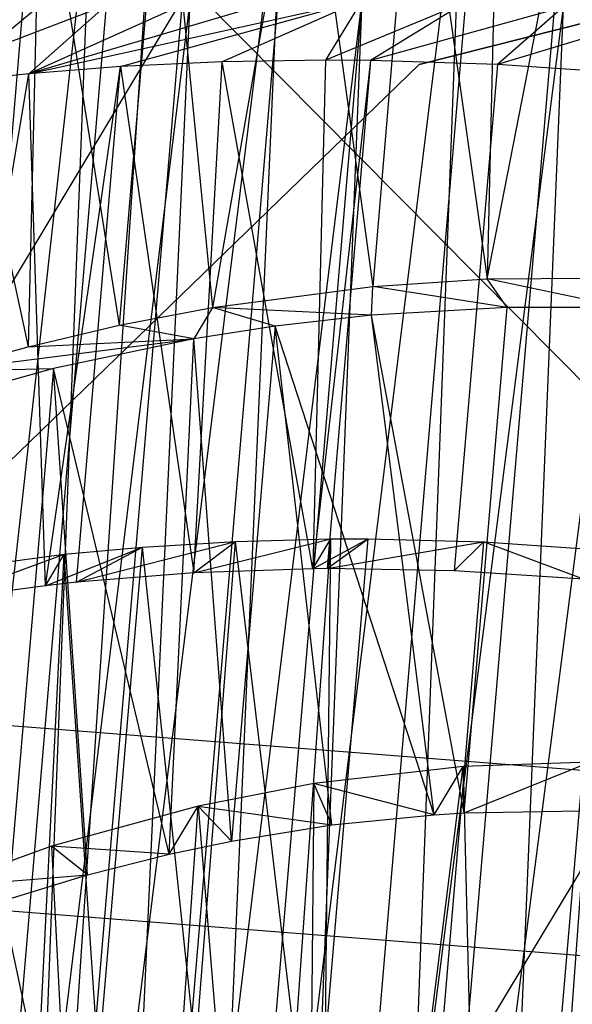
# Model space of a CAD drawing. Extents: x -263 to 235, y 0 to 1231.
# Tile 27 of 78: x -23.33 to -21.69, y 337.09 to 340.01. Entities that reach past the tile are written whole.
import ezdxf

# ---------------------------------------------------------------- set-up
doc = ezdxf.new("R2010")
doc.units = 0
doc.header["$LTSCALE"] = 25.4
doc.layers.get('0').update_dxf_attribs({"color": 13, "linetype": 'CONTINUOUS'})

# ---------------------------------------------------------------- blocks, each defined once
blk = doc.blocks.new('MONO-II-7705_STL_1')
at = {"color": 0}
for p, q in [((201.9443, 278.6655, 1096.5886), (257.9438, 371.7943, 32.121)), ((201.9443, 278.6655, 1096.5886), (257.9438, 371.7943, 32.121)), ((256.9075, 368.2043, 75.7527), (253.3876, 371.7546, 74.7725)), ((256.9075, 368.2043, 75.7527), (253.3876, 371.7546, 74.7725)), ((198.8913, 278.134, 1096.3815), (254.8908, 371.2628, 31.9139)), ((198.8913, 278.134, 1096.3815), (254.8908, 371.2628, 31.9139)), ((254.8908, 371.2628, 31.9139), (252.5202, 369.2786, 31.6156)), ((254.8908, 371.2628, 31.9139), (252.5202, 369.2786, 31.6156)), ((255.3875, 369.7584, 67.0561), (255.6824, 371.2667, 67.1793)), ((255.3875, 369.7584, 67.0561), (255.6824, 371.2667, 67.1793)), ((255.4231, 371.2628, 67.2054), (255.3875, 369.7584, 67.0561)), ((255.4231, 371.2628, 67.2054), (255.3875, 369.7584, 67.0561)), ((255.1773, 371.2509, 67.2421), (255.0485, 369.7357, 67.1027)), ((255.1773, 371.2509, 67.2421), (255.0485, 369.7357, 67.1027)), ((255.1773, 371.2509, 67.2421), (255.3875, 369.7584, 67.0561)), ((255.1773, 371.2509, 67.2421), (255.3875, 369.7584, 67.0561)), ((254.8447, 371.2222, 67.3103), (254.5739, 369.6736, 67.2049)), ((254.8447, 371.2222, 67.3103), (254.5739, 369.6736, 67.2049)), ((254.8447, 371.2222, 67.3103), (255.0485, 369.7357, 67.1027)), ((254.8447, 371.2222, 67.3103), (255.0485, 369.7357, 67.1027)), ((254.428, 371.1653, 67.4273), (254.2966, 369.6207, 67.2853)), ((254.428, 371.1653, 67.4273), (254.2966, 369.6207, 67.2853)), ((254.428, 371.1653, 67.4273), (254.5739, 369.6736, 67.2049)), ((254.428, 371.1653, 67.4273), (254.5739, 369.6736, 67.2049)), ((254.0635, 371.0966, 67.5602), (254.0269, 369.5574, 67.3789)), ((254.0635, 371.0966, 67.5602), (254.0269, 369.5574, 67.3789)), ((254.0635, 371.0966, 67.5602), (254.2966, 369.6207, 67.2853)), ((254.0635, 371.0966, 67.5602), (254.2966, 369.6207, 67.2853)), ((255.0627, 364.3893, 68.5718), (255.6326, 371.0902, 69.1881)), ((255.0627, 364.3893, 68.5718), (255.6326, 371.0902, 69.1881)), ((254.4938, 364.4244, 68.7166), (255.3167, 371.0839, 69.2507)), ((254.4938, 364.4244, 68.7166), (255.3167, 371.0839, 69.2507)), ((254.4938, 364.4244, 68.7166), (255.0587, 371.0681, 69.3276)), ((254.4938, 364.4244, 68.7166), (255.0587, 371.0681, 69.3276)), ((255.0627, 364.3893, 68.5718), (255.3167, 371.0839, 69.2507)), ((255.0627, 364.3893, 68.5718), (255.3167, 371.0839, 69.2507)), ((255.0627, 364.3893, 68.5718), (255.9247, 371.0832, 69.1595)), ((255.0627, 364.3893, 68.5718), (255.9247, 371.0832, 69.1595)), ((253.9632, 364.4463, 68.9693), (254.7836, 371.0404, 69.4374)), ((253.9632, 364.4463, 68.9693), (254.7836, 371.0404, 69.4374)), ((254.4938, 364.4244, 68.7166), (254.7836, 371.0404, 69.4374)), ((254.4938, 364.4244, 68.7166), (254.7836, 371.0404, 69.4374)), ((255.186, 370.3933, 31.2238), (257.7485, 371.0396, 31.2238)), ((257.7485, 371.0396, 27.2238), (255.186, 370.3933, 27.2238)), ((255.186, 370.3933, 31.2238), (257.7485, 371.0396, 31.2238)), ((257.7485, 371.0396, 27.2238), (255.186, 370.3933, 27.2238)), ((253.7116, 371.0131, 67.7179), (254.0269, 369.5574, 67.3789)), ((253.7116, 371.0131, 67.7179), (254.0269, 369.5574, 67.3789)), ((253.9632, 364.4463, 68.9693), (254.5208, 371.0035, 69.5723)), ((253.9632, 364.4463, 68.9693), (254.5208, 371.0035, 69.5723)), ((254.3993, 370.9829, 69.6459), (253.9632, 364.4463, 68.9693)), ((254.3993, 370.9829, 69.6459), (253.9632, 364.4463, 68.9693)), ((254.2139, 370.9471, 69.7739), (253.4913, 364.4541, 69.3202)), ((254.2139, 370.9471, 69.7739), (253.4913, 364.4541, 69.3202)), ((254.2139, 370.9471, 69.7739), (253.9632, 364.4463, 68.9693)), ((254.2139, 370.9471, 69.7739), (253.9632, 364.4463, 68.9693)), ((254.0401, 370.9083, 69.9137), (253.4913, 364.4541, 69.3202)), ((254.0401, 370.9083, 69.9137), (253.4913, 364.4541, 69.3202)), ((254.2597, 370.5693, 74.5353), (253.5957, 370.3169, 76.475)), ((254.2597, 370.5693, 74.5353), (253.5957, 370.3169, 76.475)), ((253.7021, 364.0121, 73.9323), (254.5072, 370.5799, 74.7015)), ((253.7021, 364.0121, 73.9323), (254.5072, 370.5799, 74.7015)), ((253.7021, 364.0121, 73.9323), (254.2597, 370.5693, 74.5353)), ((253.7021, 364.0121, 73.9323), (254.2597, 370.5693, 74.5353)), ((254.7686, 370.5856, 74.8422), (254.0285, 370.3663, 76.6938)), ((254.7686, 370.5856, 74.8422), (254.0285, 370.3663, 76.6938)), ((254.0285, 370.3663, 76.6938), (255.017, 370.5855, 74.9471)), ((254.0285, 370.3663, 76.6938), (255.017, 370.5855, 74.9471)), ((254.5072, 370.5799, 74.7015), (254.0285, 370.3663, 76.6938)), ((254.5072, 370.5799, 74.7015), (254.0285, 370.3663, 76.6938)), ((254.2597, 370.5693, 74.5353), (254.0285, 370.3663, 76.6938)), ((254.2597, 370.5693, 74.5353), (254.0285, 370.3663, 76.6938)), ((254.2037, 363.9419, 74.2312), (254.7686, 370.5856, 74.8422)), ((254.2037, 363.9419, 74.2312), (254.7686, 370.5856, 74.8422)), ((254.2037, 363.9419, 74.2312), (255.017, 370.5855, 74.9471)), ((254.2037, 363.9419, 74.2312), (255.017, 370.5855, 74.9471)), ((254.2037, 363.9419, 74.2312), (254.5072, 370.5799, 74.7015)), ((254.2037, 363.9419, 74.2312), (254.5072, 370.5799, 74.7015)), ((254.3006, 370.3873, 76.8059), (255.017, 370.5855, 74.9471)), ((254.3006, 370.3873, 76.8059), (255.017, 370.5855, 74.9471)), ((255.017, 370.5855, 74.9471), (254.6023, 370.4016, 76.9091)), ((255.017, 370.5855, 74.9471), (254.6023, 370.4016, 76.9091)), ((254.7548, 363.8771, 74.4261), (255.017, 370.5855, 74.9471)), ((254.7548, 363.8771, 74.4261), (255.017, 370.5855, 74.9471)), ((254.7548, 363.8771, 74.4261), (255.3246, 370.578, 75.0424)), ((254.7548, 363.8771, 74.4261), (255.3246, 370.578, 75.0424)), ((255.6133, 370.5634, 75.0997), (254.7548, 363.8771, 74.4261)), ((255.6133, 370.5634, 75.0997), (254.7548, 363.8771, 74.4261)), ((255.017, 370.5855, 74.9471), (254.9086, 370.4066, 76.9923)), ((255.017, 370.5855, 74.9471), (254.9086, 370.4066, 76.9923)), ((255.3246, 370.578, 75.0424), (254.9086, 370.4066, 76.9923)), ((255.3246, 370.578, 75.0424), (254.9086, 370.4066, 76.9923)), ((255.3246, 370.578, 75.0424), (255.0417, 370.4058, 77.0219)), ((255.3246, 370.578, 75.0424), (255.0417, 370.4058, 77.0219)), ((255.6133, 370.5634, 75.0997), (255.0417, 370.4058, 77.0219)), ((255.6133, 370.5634, 75.0997), (255.0417, 370.4058, 77.0219)), ((255.6133, 370.5634, 75.0997), (255.3341, 363.8202, 74.5096)), ((255.6133, 370.5634, 75.0997), (255.3341, 363.8202, 74.5096)), ((255.6133, 370.5634, 75.0997), (255.4183, 370.3938, 77.0846)), ((255.6133, 370.5634, 75.0997), (255.4183, 370.3938, 77.0846)), ((255.9056, 370.5411, 75.1276), (255.4183, 370.3938, 77.0846)), ((255.9056, 370.5411, 75.1276), (255.4183, 370.3938, 77.0846)), ((253.1745, 368.4459, 31.2238), (255.186, 370.3933, 31.2238)), ((255.186, 370.3933, 27.2238), (253.1745, 368.4459, 27.2238)), ((253.1745, 368.4459, 31.2238), (255.186, 370.3933, 31.2238)), ((255.186, 370.3933, 27.2238), (253.1745, 368.4459, 27.2238)), ((254.3006, 370.3873, 76.8059), (254.0285, 370.3663, 76.6938)), ((254.3006, 370.3873, 76.8059), (254.0285, 370.3663, 76.6938)), ((254.0782, 368.8491, 76.6291), (254.3006, 370.3873, 76.8059)), ((254.0782, 368.8491, 76.6291), (254.3006, 370.3873, 76.8059)), ((254.1703, 368.8592, 76.6652), (254.3006, 370.3873, 76.8059)), ((254.1703, 368.8592, 76.6652), (254.3006, 370.3873, 76.8059)), ((254.6023, 370.4016, 76.9091), (254.3006, 370.3873, 76.8059)), ((254.6023, 370.4016, 76.9091), (254.3006, 370.3873, 76.8059)), ((254.3006, 370.3873, 76.8059), (254.518, 368.8871, 76.7831)), ((254.3006, 370.3873, 76.8059), (254.518, 368.8871, 76.7831)), ((254.518, 368.8871, 76.7831), (254.6023, 370.4016, 76.9091)), ((254.518, 368.8871, 76.7831), (254.6023, 370.4016, 76.9091)), ((254.9086, 370.4066, 76.9923), (254.6023, 370.4016, 76.9091)), ((254.9086, 370.4066, 76.9923), (254.6023, 370.4016, 76.9091)), ((254.8709, 368.8994, 76.8742), (254.6023, 370.4016, 76.9091)), ((254.8709, 368.8994, 76.8742), (254.6023, 370.4016, 76.9091)), ((254.9086, 370.4066, 76.9923), (254.8709, 368.8994, 76.8742)), ((254.9086, 370.4066, 76.9923), (254.8709, 368.8994, 76.8742)), ((255.0417, 370.4058, 77.0219), (254.8709, 368.8994, 76.8742)), ((255.0417, 370.4058, 77.0219), (254.8709, 368.8994, 76.8742)), ((255.0417, 370.4058, 77.0219), (254.9086, 370.4066, 76.9923)), ((255.0417, 370.4058, 77.0219), (254.9086, 370.4066, 76.9923)), ((255.0417, 370.4058, 77.0219), (254.9135, 368.8998, 76.8833)), ((255.0417, 370.4058, 77.0219), (254.9135, 368.8998, 76.8833)), ((255.4183, 370.3938, 77.0846), (255.0417, 370.4058, 77.0219)), ((255.4183, 370.3938, 77.0846), (255.0417, 370.4058, 77.0219)), ((255.186, 370.3933, 31.2238), (255.186, 370.3933, 27.2238)), ((255.186, 370.3933, 31.2238), (255.186, 370.3933, 27.2238)), ((255.4183, 370.3938, 77.0846), (255.2905, 368.8934, 76.9466)), ((255.4183, 370.3938, 77.0846), (255.2905, 368.8934, 76.9466)), ((255.801, 370.3671, 77.1173), (255.4183, 370.3938, 77.0846)), ((255.801, 370.3671, 77.1173), (255.4183, 370.3938, 77.0846)), ((254.0285, 370.3663, 76.6938), (253.5957, 370.3169, 76.475)), ((254.0285, 370.3663, 76.6938), (253.5957, 370.3169, 76.475)), ((253.7641, 368.8062, 76.4898), (254.0285, 370.3663, 76.6938)), ((253.7641, 368.8062, 76.4898), (254.0285, 370.3663, 76.6938)), ((254.0782, 368.8491, 76.6291), (254.0285, 370.3663, 76.6938)), ((254.0782, 368.8491, 76.6291), (254.0285, 370.3663, 76.6938)), ((255.0485, 369.7357, 67.1027), (255.3875, 369.7584, 67.0561)), ((255.0485, 369.7357, 67.1027), (255.3875, 369.7584, 67.0561)), ((255.3875, 369.7584, 67.0561), (255.8144, 369.7611, 67.0278)), ((255.3875, 369.7584, 67.0561), (255.8144, 369.7611, 67.0278)), ((255.7942, 369.6728, 68.0249), (255.3875, 369.7584, 67.0561)), ((255.7942, 369.6728, 68.0249), (255.3875, 369.7584, 67.0561)), ((255.4473, 369.6738, 68.0524), (255.3875, 369.7584, 67.0561)), ((255.4473, 369.6738, 68.0524), (255.3875, 369.7584, 67.0561)), ((254.5739, 369.6736, 67.2049), (255.0485, 369.7357, 67.1027)), ((254.5739, 369.6736, 67.2049), (255.0485, 369.7357, 67.1027)), ((255.0448, 369.6505, 68.1202), (255.0485, 369.7357, 67.1027)), ((255.0448, 369.6505, 68.1202), (255.0485, 369.7357, 67.1027)), ((255.4473, 369.6738, 68.0524), (255.0485, 369.7357, 67.1027)), ((255.4473, 369.6738, 68.0524), (255.0485, 369.7357, 67.1027)), ((254.2966, 369.6207, 67.2853), (254.5739, 369.6736, 67.2049)), ((254.2966, 369.6207, 67.2853), (254.5739, 369.6736, 67.2049)), ((254.5739, 369.6736, 67.2049), (254.5179, 369.5804, 68.2705)), ((254.5739, 369.6736, 67.2049), (254.5179, 369.5804, 68.2705)), ((255.0448, 369.6505, 68.1202), (254.5739, 369.6736, 67.2049)), ((255.0448, 369.6505, 68.1202), (254.5739, 369.6736, 67.2049)), ((254.7592, 369.6181, 68.1927), (254.5739, 369.6736, 67.2049)), ((254.7592, 369.6181, 68.1927), (254.5739, 369.6736, 67.2049)), ((255.4473, 369.6738, 68.0524), (255.0448, 369.6505, 68.1202)), ((255.4473, 369.6738, 68.0524), (255.0448, 369.6505, 68.1202)), ((255.3197, 368.1761, 67.9147), (255.4473, 369.6738, 68.0524)), ((255.3197, 368.1761, 67.9147), (255.4473, 369.6738, 68.0524)), ((255.7942, 369.6728, 68.0249), (255.4473, 369.6738, 68.0524)), ((255.7942, 369.6728, 68.0249), (255.4473, 369.6738, 68.0524)), ((255.0448, 369.6505, 68.1202), (254.7592, 369.6181, 68.1927)), ((255.0448, 369.6505, 68.1202), (254.7592, 369.6181, 68.1927)), ((255.3197, 368.1761, 67.9147), (255.0448, 369.6505, 68.1202)), ((255.3197, 368.1761, 67.9147), (255.0448, 369.6505, 68.1202)), ((255.2303, 368.1706, 67.9261), (255.0448, 369.6505, 68.1202)), ((255.2303, 368.1706, 67.9261), (255.0448, 369.6505, 68.1202)), ((254.0269, 369.5574, 67.3789), (254.2966, 369.6207, 67.2853)), ((254.0269, 369.5574, 67.3789), (254.2966, 369.6207, 67.2853)), ((254.5179, 369.5804, 68.2705), (254.2966, 369.6207, 67.2853)), ((254.5179, 369.5804, 68.2705), (254.2966, 369.6207, 67.2853)), ((254.7592, 369.6181, 68.1927), (254.5179, 369.5804, 68.2705)), ((254.7592, 369.6181, 68.1927), (254.5179, 369.5804, 68.2705)), ((254.7592, 369.6181, 68.1927), (254.6295, 368.0923, 68.0524)), ((254.7592, 369.6181, 68.1927), (254.6295, 368.0923, 68.0524)), ((255.2303, 368.1706, 67.9261), (254.7592, 369.6181, 68.1927)), ((255.2303, 368.1706, 67.9261), (254.7592, 369.6181, 68.1927)), ((254.9275, 368.1402, 67.9788), (254.7592, 369.6181, 68.1927)), ((254.9275, 368.1402, 67.9788), (254.7592, 369.6181, 68.1927)), ((253.7667, 369.4849, 67.4846), (254.5179, 369.5804, 68.2705)), ((253.7667, 369.4849, 67.4846), (254.5179, 369.5804, 68.2705)), ((254.0269, 369.5574, 67.3789), (254.5179, 369.5804, 68.2705)), ((254.0269, 369.5574, 67.3789), (254.5179, 369.5804, 68.2705)), ((254.5179, 369.5804, 68.2705), (254.1018, 369.4928, 68.4433)), ((254.5179, 369.5804, 68.2705), (254.1018, 369.4928, 68.4433)), ((254.445, 368.0536, 68.1091), (254.5179, 369.5804, 68.2705)), ((254.445, 368.0536, 68.1091), (254.5179, 369.5804, 68.2705)), ((254.6295, 368.0923, 68.0524), (254.5179, 369.5804, 68.2705)), ((254.6295, 368.0923, 68.0524), (254.5179, 369.5804, 68.2705)), ((253.7667, 369.4849, 67.4846), (254.0269, 369.5574, 67.3789)), ((253.7667, 369.4849, 67.4846), (254.0269, 369.5574, 67.3789)), ((254.1018, 369.4928, 68.4433), (253.7049, 369.382, 68.6599)), ((254.1018, 369.4928, 68.4433), (253.7049, 369.382, 68.6599)), ((253.7667, 369.4849, 67.4846), (254.1018, 369.4928, 68.4433)), ((253.7667, 369.4849, 67.4846), (254.1018, 369.4928, 68.4433)), ((254.1018, 369.4928, 68.4433), (253.9681, 367.9206, 68.2988)), ((254.1018, 369.4928, 68.4433), (253.9681, 367.9206, 68.2988)), ((254.445, 368.0536, 68.1091), (254.1018, 369.4928, 68.4433)), ((254.445, 368.0536, 68.1091), (254.1018, 369.4928, 68.4433)), ((254.2028, 367.9921, 68.1974), (254.1018, 369.4928, 68.4433)), ((254.2028, 367.9921, 68.1974), (254.1018, 369.4928, 68.4433)), ((254.518, 368.8871, 76.7831), (254.9241, 368.9879, 75.8628)), ((254.518, 368.8871, 76.7831), (254.9241, 368.9879, 75.8628)), ((254.642, 368.9806, 75.7777), (254.9241, 368.9879, 75.8628)), ((254.642, 368.9806, 75.7777), (254.9241, 368.9879, 75.8628)), ((254.819, 367.4877, 75.7307), (254.9241, 368.9879, 75.8628)), ((254.819, 367.4877, 75.7307), (254.9241, 368.9879, 75.8628)), ((254.8709, 368.8994, 76.8742), (255.0348, 368.9881, 75.89)), ((254.8709, 368.8994, 76.8742), (255.0348, 368.9881, 75.89)), ((254.8709, 368.8994, 76.8742), (254.9241, 368.9879, 75.8628)), ((254.8709, 368.8994, 76.8742), (254.9241, 368.9879, 75.8628)), ((254.9076, 367.4904, 75.7523), (255.0348, 368.9881, 75.89)), ((254.9076, 367.4904, 75.7523), (255.0348, 368.9881, 75.89)), ((254.9076, 367.4904, 75.7523), (254.9241, 368.9879, 75.8628)), ((254.9076, 367.4904, 75.7523), (254.9241, 368.9879, 75.8628)), ((254.9135, 368.8998, 76.8833), (255.0348, 368.9881, 75.89)), ((254.9135, 368.8998, 76.8833), (255.0348, 368.9881, 75.89)), ((254.9241, 368.9879, 75.8628), (255.0348, 368.9881, 75.89)), ((254.9241, 368.9879, 75.8628), (255.0348, 368.9881, 75.89)), ((255.0348, 368.9881, 75.89), (255.3774, 368.9792, 75.953)), ((255.0348, 368.9881, 75.89), (255.3774, 368.9792, 75.953)), ((254.0782, 368.8491, 76.6291), (254.3658, 368.9638, 75.6714)), ((254.0782, 368.8491, 76.6291), (254.3658, 368.9638, 75.6714)), ((254.1342, 368.9423, 75.5635), (254.3658, 368.9638, 75.6714)), ((254.1342, 368.9423, 75.5635), (254.3658, 368.9638, 75.6714)), ((254.1703, 368.8592, 76.6652), (254.642, 368.9806, 75.7777)), ((254.1703, 368.8592, 76.6652), (254.642, 368.9806, 75.7777)), ((254.1703, 368.8592, 76.6652), (254.3658, 368.9638, 75.6714)), ((254.1703, 368.8592, 76.6652), (254.3658, 368.9638, 75.6714)), ((254.236, 367.438, 75.531), (254.3658, 368.9638, 75.6714)), ((254.236, 367.438, 75.531), (254.3658, 368.9638, 75.6714)), ((254.3658, 368.9638, 75.6714), (254.642, 368.9806, 75.7777)), ((254.3658, 368.9638, 75.6714), (254.642, 368.9806, 75.7777)), ((254.5236, 367.4697, 75.6422), (254.3658, 368.9638, 75.6714)), ((254.5236, 367.4697, 75.6422), (254.3658, 368.9638, 75.6714)), ((254.518, 368.8871, 76.7831), (254.642, 368.9806, 75.7777)), ((254.518, 368.8871, 76.7831), (254.642, 368.9806, 75.7777)), ((254.5236, 367.4697, 75.6422), (254.642, 368.9806, 75.7777)), ((254.5236, 367.4697, 75.6422), (254.642, 368.9806, 75.7777)), ((254.819, 367.4877, 75.7307), (254.642, 368.9806, 75.7777)), ((254.819, 367.4877, 75.7307), (254.642, 368.9806, 75.7777)), ((254.9135, 368.8998, 76.8833), (255.3774, 368.9792, 75.953)), ((254.9135, 368.8998, 76.8833), (255.3774, 368.9792, 75.953)), ((255.3774, 368.9792, 75.953), (255.2509, 367.4885, 75.8159)), ((255.3774, 368.9792, 75.953), (255.2509, 367.4885, 75.8159)), ((255.2905, 368.8934, 76.9466), (255.3774, 368.9792, 75.953)), ((255.2905, 368.8934, 76.9466), (255.3774, 368.9792, 75.953)), ((255.3774, 368.9792, 75.953), (255.7259, 368.9555, 75.9847)), ((255.6735, 368.8685, 76.9795), (255.3774, 368.9792, 75.953)), ((255.6735, 368.8685, 76.9795), (255.3774, 368.9792, 75.953)), ((255.3774, 368.9792, 75.953), (255.7259, 368.9555, 75.9847)), ((255.7259, 368.9555, 75.9847), (255.5993, 367.4672, 75.8478)), ((255.7259, 368.9555, 75.9847), (255.5993, 367.4672, 75.8478)), ((253.7392, 368.8898, 75.3357), (254.1342, 368.9423, 75.5635)), ((253.7392, 368.8898, 75.3357), (254.1342, 368.9423, 75.5635)), ((253.7641, 368.8062, 76.4898), (254.1342, 368.9423, 75.5635)), ((253.7641, 368.8062, 76.4898), (254.1342, 368.9423, 75.5635)), ((254.0567, 367.411, 75.4485), (254.1342, 368.9423, 75.5635)), ((254.0567, 367.411, 75.4485), (254.1342, 368.9423, 75.5635)), ((254.0782, 368.8491, 76.6291), (254.1342, 368.9423, 75.5635)), ((254.0782, 368.8491, 76.6291), (254.1342, 368.9423, 75.5635)), ((254.236, 367.438, 75.531), (254.1342, 368.9423, 75.5635)), ((254.236, 367.438, 75.531), (254.1342, 368.9423, 75.5635)), ((254.8709, 368.8994, 76.8742), (254.518, 368.8871, 76.7831)), ((254.8709, 368.8994, 76.8742), (254.518, 368.8871, 76.7831)), ((254.9135, 368.8998, 76.8833), (254.8709, 368.8994, 76.8742)), ((254.9135, 368.8998, 76.8833), (254.8709, 368.8994, 76.8742)), ((255.2905, 368.8934, 76.9466), (254.9135, 368.8998, 76.8833)), ((255.2905, 368.8934, 76.9466), (254.9135, 368.8998, 76.8833)), ((253.7392, 368.8898, 75.3357), (254.0567, 367.411, 75.4485)), ((253.7392, 368.8898, 75.3357), (254.0567, 367.411, 75.4485)), ((254.518, 368.8871, 76.7831), (254.1703, 368.8592, 76.6652)), ((254.518, 368.8871, 76.7831), (254.1703, 368.8592, 76.6652)), ((255.6735, 368.8685, 76.9795), (255.2905, 368.8934, 76.9466)), ((255.6735, 368.8685, 76.9795), (255.2905, 368.8934, 76.9466)), ((254.0782, 368.8491, 76.6291), (253.7641, 368.8062, 76.4898)), ((254.0782, 368.8491, 76.6291), (253.7641, 368.8062, 76.4898)), ((254.1703, 368.8592, 76.6652), (254.0782, 368.8491, 76.6291)), ((254.1703, 368.8592, 76.6652), (254.0782, 368.8491, 76.6291)), ((256.9075, 368.2043, 75.7527), (252.942, 368.5143, 75.3298)), ((256.9075, 368.2043, 75.7527), (252.942, 368.5143, 75.3298)), ((254.8363, 364.4943, 67.6392), (255.3164, 368.3137, 66.2905)), ((254.8363, 364.4943, 67.6392), (255.3164, 368.3137, 66.2905)), ((255.3164, 368.3137, 66.2905), (254.874, 368.2628, 66.378)), ((255.3164, 368.3137, 66.2905), (254.874, 368.2628, 66.378)), ((255.2303, 368.1706, 67.9261), (255.3164, 368.3137, 66.2905)), ((255.2303, 368.1706, 67.9261), (255.3164, 368.3137, 66.2905)), ((255.6921, 368.326, 66.2532), (255.3164, 368.3137, 66.2905)), ((255.6921, 368.326, 66.2532), (255.3164, 368.3137, 66.2905)), ((255.3197, 368.1761, 67.9147), (255.3164, 368.3137, 66.2905)), ((255.3197, 368.1761, 67.9147), (255.3164, 368.3137, 66.2905)), ((255.3164, 368.3137, 66.2905), (255.4102, 364.4509, 67.5809)), ((255.3164, 368.3137, 66.2905), (255.4102, 364.4509, 67.5809)), ((255.3197, 368.1761, 67.9147), (255.6921, 368.326, 66.2532)), ((255.3197, 368.1761, 67.9147), (255.6921, 368.326, 66.2532)), ((255.6921, 368.326, 66.2532), (255.4102, 364.4509, 67.5809)), ((255.6921, 368.326, 66.2532), (255.4102, 364.4509, 67.5809)), ((254.874, 368.2628, 66.378), (254.5307, 368.1962, 66.4792)), ((254.874, 368.2628, 66.378), (254.5307, 368.1962, 66.4792)), ((254.874, 368.2628, 66.378), (254.8363, 364.4943, 67.6392)), ((254.874, 368.2628, 66.378), (254.8363, 364.4943, 67.6392)), ((254.9275, 368.1402, 67.9788), (254.874, 368.2628, 66.378)), ((254.9275, 368.1402, 67.9788), (254.874, 368.2628, 66.378)), ((255.2303, 368.1706, 67.9261), (254.874, 368.2628, 66.378)), ((255.2303, 368.1706, 67.9261), (254.874, 368.2628, 66.378)), ((254.5307, 368.1962, 66.4792), (254.0966, 368.0769, 66.6516)), ((254.5307, 368.1962, 66.4792), (254.0966, 368.0769, 66.6516)), ((254.2764, 364.529, 67.7803), (254.5307, 368.1962, 66.4792)), ((254.2764, 364.529, 67.7803), (254.5307, 368.1962, 66.4792)), ((254.445, 368.0536, 68.1091), (254.5307, 368.1962, 66.4792)), ((254.445, 368.0536, 68.1091), (254.5307, 368.1962, 66.4792)), ((254.5307, 368.1962, 66.4792), (254.9275, 368.1402, 67.9788)), ((254.6295, 368.0923, 68.0524), (254.5307, 368.1962, 66.4792)), ((254.6295, 368.0923, 68.0524), (254.5307, 368.1962, 66.4792)), ((254.5307, 368.1962, 66.4792), (254.9275, 368.1402, 67.9788)), ((254.5307, 368.1962, 66.4792), (254.8363, 364.4943, 67.6392)), ((254.5307, 368.1962, 66.4792), (254.8363, 364.4943, 67.6392)), ((254.9275, 368.1402, 67.9788), (255.2303, 368.1706, 67.9261)), ((254.9275, 368.1402, 67.9788), (255.2303, 368.1706, 67.9261)), ((255.2303, 368.1706, 67.9261), (255.3197, 368.1761, 67.9147)), ((255.2303, 368.1706, 67.9261), (255.3197, 368.1761, 67.9147)), ((255.3197, 368.1761, 67.9147), (255.6653, 368.1821, 67.8879)), ((255.3197, 368.1761, 67.9147), (255.6653, 368.1821, 67.8879)), ((254.6295, 368.0923, 68.0524), (254.9275, 368.1402, 67.9788)), ((254.6295, 368.0923, 68.0524), (254.9275, 368.1402, 67.9788)), ((254.445, 368.0536, 68.1091), (254.6295, 368.0923, 68.0524)), ((254.445, 368.0536, 68.1091), (254.6295, 368.0923, 68.0524)), ((254.0966, 368.0769, 66.6516), (253.7585, 367.9561, 66.8229)), ((254.0966, 368.0769, 66.6516), (253.7585, 367.9561, 66.8229)), ((254.2028, 367.9921, 68.1974), (254.0966, 368.0769, 66.6516)), ((254.2028, 367.9921, 68.1974), (254.0966, 368.0769, 66.6516)), ((254.445, 368.0536, 68.1091), (254.0966, 368.0769, 66.6516)), ((254.445, 368.0536, 68.1091), (254.0966, 368.0769, 66.6516)), ((254.0966, 368.0769, 66.6516), (254.2764, 364.529, 67.7803)), ((254.0966, 368.0769, 66.6516), (254.2764, 364.529, 67.7803)), ((254.2028, 367.9921, 68.1974), (254.445, 368.0536, 68.1091)), ((254.2028, 367.9921, 68.1974), (254.445, 368.0536, 68.1091)), ((253.7585, 367.9561, 66.8229), (254.2028, 367.9921, 68.1974)), ((253.7585, 367.9561, 66.8229), (254.2028, 367.9921, 68.1974)), ((253.9681, 367.9206, 68.2988), (254.2028, 367.9921, 68.1974)), ((253.9681, 367.9206, 68.2988), (254.2028, 367.9921, 68.1974)), ((253.3978, 367.9311, 70.6283), (257.3633, 367.6212, 71.0512)), ((253.3978, 367.9311, 70.6283), (257.3633, 367.6212, 71.0512))]:
    blk.add_line(p, q, dxfattribs=at)

msp = doc.modelspace()

# ---------------------------------------------------------------- block references
at = {"color": 25}
msp.add_blockref('MONO-II-7705_STL_1', (-277.3313, -30.5158, -27.2238), dxfattribs=at)

doc.saveas('drawing.dxf')
